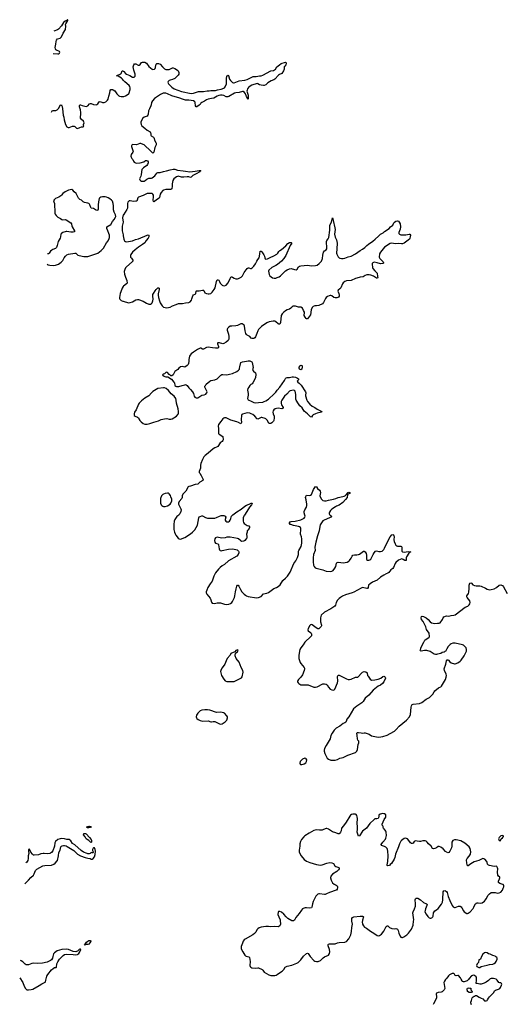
# Model space of a CAD drawing. Header units: inches. Extents: x 1835039 to 2027607, y 642849 to 774141.
# Tile 25 of 113: x 1837450 to 1849376, y 707957 to 732191. Entities that reach past the tile are written whole.
import ezdxf

# ---------------------------------------------------------------- set-up
doc = ezdxf.new("R2010")
doc.units = ezdxf.units.IN
doc.header["$MEASUREMENT"] = 0
for name, color, linetype in [('B8730', 7, 'Continuous'), ('B8731', 7, 'Continuous'), ('B8732', 7, 'Continuous'), ('B8733', 7, 'Continuous'), ('B8740', 7, 'Continuous'), ('B8741', 7, 'Continuous'), ('B8742', 7, 'Continuous'), ('B8743', 7, 'Continuous')]:
    doc.layers.add(name, color=color, linetype=linetype)

msp = doc.modelspace()

# ---------------------------------------------------------------- linework, layer by layer
at = {"layer": 'B8730', "color": 6, "elevation": 500}
msp.add_lwpolyline([(1837450, 708607), (1837530, 708490), (1837562, 708402), (1837590, 708350), (1837610, 708327), (1837630, 708317), (1837670, 708312), (1837730, 708322), (1837770, 708334), (1837930, 708421), (1837996, 708464), (1838080, 708500), (1838089, 708510), (1838091, 708550), (1838119, 708650), (1838139, 708690), (1838230, 708804), (1838270, 708842), (1838310, 708863), (1838350, 708865), (1838357, 708870), (1838366, 708950), (1838390, 709004), (1838433, 709070), (1838521, 709159), (1838550, 709180), (1838590, 709189), (1838770, 709185), (1838830, 709177), (1838870, 709185), (1838882, 709190), (1838902, 709210), (1838930, 709247), (1838952, 709310), (1838950, 709316), (1838930, 709316), (1838910, 709306), (1838873, 709267), (1838850, 709256), (1838830, 709252), (1838770, 709255), (1838650, 709306), (1838610, 709314), (1838488, 709308), (1838370, 709273), (1838310, 709228), (1838283, 709197), (1838272, 709170), (1838268, 709130), (1838254, 709090), (1838230, 709054), (1838210, 709035), (1838130, 708996), (1838011, 708969), (1837890, 708960), (1837790, 708972), (1837750, 708962), (1837670, 708930), (1837610, 708930), (1837584, 708944), (1837530, 709000), (1837486, 709026), (1837473, 709036)], dxfattribs=at)
msp.add_lwpolyline([(1839050, 709414), (1839044, 709424), (1839050, 709437), (1839059, 709441), (1839098, 709490), (1839130, 709515), (1839150, 709526), (1839168, 709528), (1839187, 709527), (1839197, 709517), (1839199, 709510), (1839178, 709470), (1839150, 709439), (1839130, 709432), (1839090, 709430), (1839059, 709421)], close=True, dxfattribs=at)
at = {"layer": 'B8731', "color": 6, "elevation": 500}
for points in [[(1839150, 712298), (1839121, 712301), (1839104, 712310), (1839115, 712330), (1839150, 712342), (1839170, 712342), (1839211, 712330), (1839190, 712309)], [(1839210, 711939), (1839190, 711949), (1839149, 711989), (1839110, 712012), (1839090, 712032), (1839062, 712082), (1839022, 712130), (1839030, 712159), (1839050, 712163), (1839070, 712160), (1839090, 712150), (1839170, 712064), (1839210, 712011), (1839217, 711990), (1839221, 711950)]]:
    msp.add_lwpolyline(points, close=True, dxfattribs=at)
msp.add_lwpolyline([(1837573, 710924), (1837625, 710975), (1837668, 711010), (1837721, 711079), (1837786, 711134), (1837810, 711171), (1837838, 711250), (1837873, 711287), (1838018, 711362), (1838070, 711373), (1838230, 711383), (1838290, 711406), (1838320, 711430), (1838374, 711486), (1838381, 711499), (1838406, 711614), (1838417, 711690), (1838448, 711750), (1838465, 711830), (1838481, 711850), (1838499, 711861), (1838530, 711869), (1838550, 711868), (1838595, 711855), (1838621, 711841), (1838780, 711740), (1838870, 711649), (1838944, 711610), (1839058, 711570), (1839130, 711551), (1839183, 711543), (1839210, 711528), (1839230, 711527), (1839262, 711550), (1839294, 711590), (1839310, 711645), (1839319, 711730), (1839310, 711766), (1839290, 711808), (1839270, 711811), (1839257, 711803), (1839243, 711770), (1839243, 711743), (1839262, 711710), (1839258, 711690), (1839250, 711685), (1839230, 711685), (1839210, 711692), (1839187, 711673), (1839158, 711662), (1839130, 711662), (1839110, 711667), (1839023, 711703), (1838960, 711740), (1838810, 711881), (1838753, 711913), (1838710, 711978), (1838670, 712010), (1838610, 712016), (1838551, 712031), (1838490, 712035), (1838450, 712030), (1838390, 712011), (1838334, 711966), (1838319, 711930), (1838308, 711852), (1838262, 711738), (1838230, 711690), (1838210, 711674), (1838190, 711667), (1838130, 711659), (1838050, 711673), (1838030, 711672), (1837970, 711657), (1837910, 711633), (1837810, 711624), (1837790, 711630), (1837763, 711650), (1837723, 711703), (1837690, 711775), (1837670, 711771), (1837667, 711730), (1837675, 711670), (1837661, 711610), (1837658, 711542), (1837647, 711493), (1837626, 711454), (1837600, 711437)], dxfattribs=at)
at = {"layer": 'B8732', "color": 6, "elevation": 600}
for points in [[(1838235, 729916), (1838250, 729949), (1838270, 729958), (1838341, 729959), (1838370, 729970), (1838390, 729986), (1838401, 730000)], [(1838501, 730000), (1838518, 729838), (1838538, 729790), (1838544, 729730), (1838565, 729670), (1838575, 729615), (1838610, 729551), (1838641, 729540), (1838670, 729540), (1838710, 729551), (1838750, 729568), (1838790, 729574), (1838810, 729565), (1838830, 729538), (1838850, 729521), (1838870, 729516), (1838930, 729541), (1838972, 729552), (1839010, 729554), (1839026, 729570), (1839018, 729590), (1839018, 729610), (1839035, 729650), (1839019, 729690), (1838974, 729734), (1838950, 729770), (1838944, 729790), (1838944, 729810), (1838955, 729850), (1838955, 729910), (1838950, 729970), (1838940, 730000)], [(1838127, 726172), (1838150, 726158), (1838190, 726147), (1838270, 726137), (1838330, 726146), (1838405, 726175), (1838470, 726222), (1838510, 726267), (1838548, 726332), (1838577, 726370), (1838610, 726400), (1838650, 726420), (1838810, 726444), (1838830, 726442), (1838879, 726399), (1838910, 726384), (1839030, 726360), (1839130, 726360), (1839372, 726448), (1839453, 726507), (1839510, 726567), (1839590, 726695), (1839630, 726750), (1839656, 726804), (1839663, 726830), (1839660, 726890), (1839646, 726930), (1839616, 726990), (1839597, 727050), (1839593, 727070), (1839598, 727090), (1839690, 727153), (1839737, 727223), (1839775, 727270), (1839810, 727330), (1839816, 727350), (1839810, 727390), (1839776, 727450), (1839758, 727510), (1839760, 727610), (1839753, 727670), (1839730, 727724), (1839710, 727750), (1839670, 727780), (1839625, 727805), (1839590, 727819), (1839552, 727828), (1839488, 727832), (1839450, 727824), (1839422, 727810), (1839407, 727790), (1839388, 727710), (1839380, 727630), (1839379, 727530), (1839370, 727502), (1839350, 727493), (1839312, 727510), (1839270, 727540), (1839210, 727553), (1839197, 727570), (1839180, 727630), (1839169, 727649), (1839150, 727666), (1839130, 727674), (1839049, 727690), (1839016, 727710), (1838970, 727747), (1838927, 727767), (1838900, 727800), (1838839, 727910), (1838792, 727950), (1838755, 727995), (1838730, 728009)], [(1838730, 728009), (1838690, 728007), (1838650, 727994), (1838568, 727950), (1838513, 727910), (1838482, 727870), (1838465, 727855), (1838410, 727824), (1838333, 727787), (1838300, 727760), (1838285, 727730), (1838287, 727710), (1838306, 727665), (1838306, 727590), (1838319, 727510), (1838316, 727430), (1838324, 727404), (1838351, 727370), (1838390, 727333), (1838458, 727298), (1838490, 727271), (1838510, 727265), (1838570, 727271), (1838590, 727266), (1838711, 727190), (1838722, 727170), (1838730, 727111), (1838738, 727090), (1838798, 726990), (1838796, 726970), (1838762, 726958), (1838710, 726960), (1838610, 726980), (1838590, 726979), (1838508, 726950), (1838479, 726930), (1838465, 726910), (1838455, 726850), (1838443, 726810), (1838399, 726730), (1838376, 726630), (1838356, 726584), (1838330, 726563), (1838263, 726537), (1838238, 726522), (1838210, 726494), (1838176, 726444), (1838158, 726430), (1838134, 726424)], [(1840000, 727384), (1839982, 727310), (1839995, 727210), (1839973, 727110), (1839973, 726990), (1839997, 726897), (1840000, 726871)], [(1840000, 725624), (1839974, 725586), (1839935, 725490), (1839923, 725450), (1839909, 725350), (1839909, 725330), (1839918, 725310), (1839950, 725282), (1839990, 725262), (1840000, 725260)]]:
    msp.add_lwpolyline(points, dxfattribs=at)
at = {"layer": 'B8733', "color": 6, "elevation": 600}
for points in [[(1838277, 731357), (1838390, 731347), (1838410, 731354), (1838430, 731370), (1838442, 731390), (1838433, 731410), (1838357, 731437), (1838342, 731450), (1838332, 731470), (1838327, 731510), (1838343, 731590), (1838344, 731656), (1838356, 731684), (1838384, 731716), (1838450, 731740), (1838477, 731770), (1838518, 731862), (1838574, 731950), (1838585, 732030), (1838581, 732070), (1838584, 732090), (1838638, 732170), (1838634, 732190), (1838630, 732191), (1838622, 732178), (1838598, 732170), (1838570, 732153), (1838530, 732119), (1838480, 732040), (1838405, 731955), (1838381, 731939), (1838293, 731906)], [(1840000, 730706), (1839980, 730730), (1839953, 730753), (1839870, 730800), (1839835, 730810), (1839854, 730826), (1839910, 730841), (1839940, 730860), (1839947, 730870), (1839970, 730936), (1839990, 730933), (1840000, 730926)], [(1838940, 730000), (1838923, 730050), (1838923, 730077), (1838930, 730094), (1838950, 730096), (1838990, 730078), (1839050, 730059), (1839090, 730057), (1839130, 730074), (1839170, 730117), (1839190, 730125), (1839210, 730124), (1839270, 730104), (1839330, 730099), (1839350, 730105), (1839370, 730119), (1839410, 730167), (1839430, 730177), (1839490, 730155), (1839530, 730156), (1839569, 730171), (1839610, 730206), (1839624, 730236), (1839640, 730310), (1839670, 730390), (1839675, 730450), (1839690, 730471), (1839710, 730474), (1839731, 730470), (1839750, 730464), (1839790, 730439), (1839810, 730419), (1839843, 730363), (1839870, 730331), (1839890, 730315), (1839910, 730307), (1839950, 730299), (1840000, 730302)], [(1838401, 730000), (1838410, 730011), (1838450, 730087), (1838470, 730096), (1838490, 730071), (1838495, 730055), (1838501, 730000)]]:
    msp.add_lwpolyline(points, dxfattribs=at)
at = {"layer": 'B8740', "color": 6, "elevation": 600}
for points in [[(1843862, 710000), (1843870, 709950), (1843869, 709930), (1843850, 709887), (1843830, 709873), (1843810, 709868), (1843710, 709875), (1843630, 709866), (1843570, 709875), (1843510, 709875), (1843390, 709856), (1843341, 709839), (1843310, 709817), (1843287, 709793), (1843261, 709730), (1843230, 709697), (1843190, 709669), (1842997, 709563), (1842974, 709546), (1842952, 709508), (1842937, 709463), (1842901, 709379), (1842898, 709350), (1842903, 709323), (1842939, 709250), (1842989, 709170), (1843008, 709150), (1843022, 709142), (1843087, 709127), (1843102, 709110), (1843121, 709010), (1843115, 708915), (1843122, 708890), (1843136, 708870), (1843159, 708859), (1843250, 708847), (1843310, 708858), (1843330, 708856), (1843414, 708810), (1843434, 708794), (1843470, 708750), (1843580, 708680), (1843630, 708664), (1843670, 708663), (1843730, 708669), (1843764, 708676), (1843790, 708688), (1843843, 708730), (1843910, 708774), (1843947, 708813), (1843979, 708870), (1843997, 708883), (1844030, 708896), (1844150, 708923), (1844268, 708972), (1844302, 708990), (1844367, 709053), (1844434, 709146), (1844510, 709206), (1844530, 709213), (1844550, 709207), (1844598, 709130), (1844690, 709036), (1844710, 709022), (1844750, 709009), (1844792, 709012), (1844850, 709032), (1844872, 709048), (1844918, 709102), (1844950, 709129), (1845049, 709170), (1845073, 709207), (1845081, 709250), (1845074, 709310), (1845044, 709396), (1845044, 709430), (1845050, 709439), (1845071, 709449), (1845150, 709443), (1845210, 709448), (1845272, 709472), (1845310, 709480), (1845450, 709483), (1845496, 709504), (1845551, 709569), (1845597, 709670), (1845614, 709750), (1845621, 709850), (1845637, 709930), (1845627, 710000)], [(1845882, 710000), (1845880, 709990), (1845888, 709930), (1845908, 709888), (1845939, 709859), (1845988, 709830), (1846081, 709761), (1846166, 709710), (1846250, 709651), (1846270, 709645), (1846307, 709653), (1846355, 709685), (1846410, 709756), (1846466, 709874), (1846490, 709892), (1846510, 709885), (1846550, 709850), (1846610, 709823), (1846670, 709813), (1846710, 709820), (1846730, 709815), (1846745, 709805), (1846765, 709770), (1846778, 709710), (1846810, 709634), (1846830, 709609), (1846850, 709599), (1846870, 709602), (1846902, 709618), (1846974, 709670), (1847019, 709710), (1847092, 709808), (1847132, 709908), (1847143, 710000)], [(1848566, 707946), (1848553, 707990), (1848554, 708010), (1848569, 708050), (1848573, 708087), (1848583, 708117), (1848610, 708142), (1848630, 708154), (1848650, 708154), (1848668, 708172), (1848690, 708172), (1848754, 708134), (1848810, 708111), (1848846, 708090), (1848890, 708043), (1848910, 708039), (1848930, 708043), (1848950, 708055), (1848965, 708070), (1848986, 708110), (1849010, 708143), (1849105, 708230), (1849119, 708250), (1849135, 708290), (1849156, 708304), (1849230, 708331), (1849264, 708350), (1849286, 708374), (1849310, 708425), (1849317, 708450), (1849309, 708470), (1849290, 708482), (1849265, 708485), (1849237, 708497), (1849197, 708550), (1849172, 708572), (1849112, 708592), (1849049, 708591), (1849030, 708581), (1848990, 708544), (1848930, 708499), (1848879, 708481), (1848810, 708449), (1848770, 708449), (1848710, 708468), (1848687, 708467), (1848689, 708550), (1848693, 708567), (1848690, 708606), (1848684, 708630), (1848646, 708670), (1848610, 708675), (1848590, 708669), (1848570, 708655), (1848510, 708594), (1848495, 708565), (1848465, 708535), (1848390, 708508), (1848370, 708508), (1848350, 708518), (1848335, 708535), (1848314, 708574), (1848301, 708610), (1848250, 708669), (1848230, 708669), (1848190, 708655), (1848170, 708663), (1848150, 708696), (1848134, 708714), (1848110, 708718), (1848090, 708712), (1848030, 708679), (1848003, 708657), (1847959, 708601), (1847927, 708570), (1847900, 708530), (1847890, 708490), (1847910, 708350), (1847893, 708310), (1847850, 708267), (1847823, 708257), (1847751, 708249), (1847707, 708230), (1847699, 708210), (1847708, 708148), (1847706, 708110), (1847632, 707970), (1847628, 707950)]]:
    msp.add_lwpolyline(points, dxfattribs=at)
for points in [[(1848910, 709232), (1848890, 709224), (1848851, 709189), (1848816, 709130), (1848790, 709068), (1848752, 709048), (1848738, 708990), (1848705, 708950), (1848692, 708910), (1848702, 708890), (1848730, 708871), (1848750, 708866), (1848770, 708867), (1848810, 708886), (1848950, 708918), (1849010, 708941), (1849094, 708945), (1849130, 708961), (1849157, 708983), (1849179, 709010), (1849199, 709070), (1849199, 709090), (1849189, 709110), (1849170, 709129), (1849150, 709139), (1849097, 709157), (1849030, 709193), (1848990, 709199), (1848950, 709224)], [(1848510, 708249), (1848468, 708270), (1848467, 708287), (1848458, 708310), (1848458, 708330), (1848470, 708354), (1848490, 708354), (1848510, 708362), (1848530, 708354), (1848553, 708353), (1848554, 708310), (1848573, 708293), (1848582, 708270), (1848570, 708249)]]:
    msp.add_lwpolyline(points, close=True, dxfattribs=at)
at = {"layer": 'B8741', "color": 6, "elevation": 600}
for points in [[(1841363, 720000), (1841320, 719960), (1841270, 719890), (1841254, 719850), (1841247, 719770), (1841244, 719644), (1841256, 719576), (1841273, 719533), (1841290, 719502), (1841350, 719429), (1841371, 719411), (1841410, 719408), (1841510, 719449), (1841650, 719535), (1841704, 719576), (1841763, 719637), (1841797, 719690), (1841824, 719750), (1841855, 719930), (1841868, 719952), (1841890, 719967), (1841930, 719980), (1841950, 719978), (1842021, 719941), (1842070, 719922), (1842190, 719919), (1842250, 719925), (1842290, 719935), (1842370, 719972), (1842410, 719985), (1842470, 719984), (1842510, 719970), (1842519, 719950), (1842503, 719890), (1842508, 719870), (1842522, 719850), (1842550, 719835), (1842570, 719832), (1842590, 719836), (1842615, 719850), (1842632, 719870), (1842650, 719910), (1842654, 719946), (1842663, 719970), (1842688, 720000)], [(1842981, 720000), (1842975, 719990), (1842963, 719970), (1842950, 719930), (1842947, 719847), (1842956, 719816), (1842970, 719791), (1843050, 719740), (1843091, 719730), (1843108, 719710), (1843106, 719690), (1843096, 719670), (1843061, 719630), (1843052, 719610), (1843046, 719574), (1843030, 719530), (1843039, 719470), (1843037, 719430), (1843025, 719410), (1842990, 719372), (1842963, 719357), (1842910, 719352), (1842890, 719361), (1842836, 719410), (1842810, 719425), (1842630, 719451), (1842550, 719451), (1842504, 719436), (1842413, 719433), (1842310, 719452), (1842270, 719435), (1842253, 719410), (1842245, 719370), (1842251, 719330), (1842270, 719311), (1842335, 719290), (1842346, 719266), (1842358, 719170), (1842370, 719143), (1842387, 719127), (1842410, 719121), (1842430, 719124), (1842590, 719163), (1842690, 719166), (1842770, 719152), (1842799, 719139), (1842835, 719110), (1842844, 719090), (1842846, 719070), (1842827, 719030), (1842791, 718990), (1842590, 718870), (1842490, 718785), (1842430, 718747), (1842383, 718710), (1842343, 718670), (1842270, 718575), (1842229, 718491), (1842188, 718372), (1842137, 718303), (1842083, 718217), (1842053, 718150), (1842041, 718110), (1842041, 718081), (1842052, 718052), (1842137, 717950), (1842157, 717910), (1842172, 717852), (1842190, 717831), (1842244, 717824), (1842310, 717835), (1842390, 717835), (1842490, 717807), (1842530, 717800), (1842596, 717804), (1842637, 717823), (1842671, 717849), (1842687, 717870), (1842734, 717970), (1842746, 718010), (1842757, 718110), (1842779, 718181), (1842790, 718250), (1842810, 718276), (1842830, 718270), (1842844, 718250), (1842880, 718170), (1842918, 718110), (1842970, 718052), (1843004, 718024), (1843030, 718009), (1843070, 717997), (1843277, 717963), (1843330, 717972), (1843390, 717996), (1843450, 718058), (1843530, 718079), (1843570, 718096), (1843640, 718140), (1843708, 718190), (1843770, 718219), (1843810, 718244), (1843857, 718283), (1843923, 718390), (1843992, 718448), (1844042, 718498), (1844104, 718590), (1844199, 718810), (1844243, 718870), (1844290, 718952), (1844309, 719030), (1844313, 719110), (1844319, 719130), (1844373, 719227), (1844393, 719310), (1844396, 719370), (1844394, 719414), (1844383, 719463), (1844358, 719530), (1844367, 719647), (1844365, 719670), (1844357, 719690), (1844333, 719710), (1844310, 719720), (1844190, 719742), (1844124, 719764), (1844109, 719770), (1844089, 719790), (1844089, 719810), (1844107, 719833), (1844130, 719842), (1844230, 719850), (1844370, 719882), (1844450, 719925), (1844470, 719947), (1844474, 719970), (1844466, 720000)], [(1845087, 720000), (1845121, 719970), (1845114, 719950), (1845077, 719930), (1844943, 719877), (1844910, 719858), (1844890, 719836), (1844845, 719755), (1844827, 719670), (1844822, 719610), (1844782, 719490), (1844737, 719330), (1844715, 719210), (1844720, 719130), (1844684, 719030), (1844669, 718949), (1844668, 718850), (1844684, 718764), (1844694, 718730), (1844721, 718701), (1844749, 718689), (1844906, 718650), (1844990, 718618), (1845090, 718610), (1845130, 718617), (1845164, 718636), (1845206, 718694), (1845226, 718734), (1845246, 718814), (1845266, 718834), (1845290, 718839), (1845350, 718827), (1845410, 718824), (1845510, 718843), (1845550, 718863), (1845570, 718881), (1845606, 718934), (1845630, 718985), (1845650, 719010), (1845690, 719021), (1845750, 719018), (1845790, 719024), (1845810, 719034), (1845910, 719111), (1845930, 719111), (1845950, 719094), (1845973, 719050), (1845981, 719010), (1845981, 718910), (1845984, 718904), (1846010, 718887), (1846046, 718890), (1846070, 718897), (1846089, 718910), (1846103, 718930), (1846145, 719030), (1846170, 719070), (1846207, 719113), (1846230, 719119), (1846290, 719102), (1846330, 719098), (1846367, 719113), (1846409, 719151), (1846430, 719185), (1846510, 719353), (1846570, 719462), (1846610, 719508), (1846630, 719517), (1846650, 719511), (1846661, 719490), (1846664, 719470), (1846659, 719390), (1846668, 719348), (1846691, 719291), (1846710, 719259), (1846730, 719238), (1846750, 719230), (1846830, 719232), (1846844, 719224), (1846853, 719210), (1846856, 719110), (1846870, 719091), (1846910, 719082), (1847010, 719099), (1847070, 719095), (1847078, 719090), (1847050, 719083), (1847030, 719064), (1846968, 718972), (1846960, 718950), (1846957, 718883), (1846950, 718877), (1846930, 718883), (1846888, 718908), (1846850, 718918), (1846810, 718907), (1846770, 718886), (1846703, 718830), (1846688, 718810), (1846650, 718710), (1846635, 718685), (1846582, 718650), (1846562, 718618), (1846534, 718586), (1846510, 718570), (1846470, 718556), (1846410, 718517), (1846330, 718474), (1846246, 718394), (1846130, 718346), (1846076, 718310), (1846033, 718270), (1846024, 718216), (1846010, 718195), (1845990, 718194), (1845890, 718212), (1845850, 718203), (1845670, 718102), (1845630, 718085), (1845470, 718036), (1845396, 718004), (1845347, 717973), (1845310, 717944), (1845270, 717903), (1845234, 717850), (1845218, 717782), (1845204, 717756), (1845110, 717688), (1844952, 717608), (1844870, 717532), (1844853, 717467), (1844849, 717431), (1844853, 717370), (1844880, 717290), (1844880, 717270), (1844867, 717253), (1844810, 717202), (1844790, 717202), (1844746, 717226), (1844650, 717294), (1844630, 717302), (1844610, 717300), (1844590, 717283), (1844549, 717210), (1844542, 717170), (1844550, 717148), (1844606, 717106), (1844619, 717090), (1844628, 717068), (1844627, 717030), (1844613, 717007), (1844470, 716870), (1844430, 716807), (1844367, 716730), (1844346, 716690), (1844317, 716550), (1844317, 716510), (1844323, 716470), (1844353, 716370), (1844367, 716347), (1844450, 716244), (1844459, 716230), (1844462, 716210), (1844454, 716170), (1844411, 716069), (1844372, 716008), (1844310, 715950), (1844293, 715930), (1844284, 715910), (1844287, 715890), (1844299, 715870), (1844321, 715850), (1844370, 715823), (1844410, 715820), (1844510, 715824), (1844550, 715820), (1844690, 715766), (1844730, 715764), (1844770, 715769), (1844790, 715776), (1844890, 715838), (1844910, 715844), (1844950, 715847), (1844990, 715836), (1845018, 715818), (1845050, 715761), (1845090, 715717), (1845130, 715698), (1845170, 715693), (1845190, 715697), (1845209, 715710), (1845274, 715866), (1845282, 715910), (1845274, 716026), (1845290, 716055), (1845310, 716058), (1845330, 716053), (1845390, 716016), (1845490, 715966), (1845530, 715953), (1845570, 715951), (1845610, 715962), (1845710, 716006), (1845770, 716009), (1845790, 716023), (1845850, 716101), (1845890, 716132), (1845930, 716150), (1845970, 716140), (1845998, 716118), (1846004, 716104), (1846013, 716053), (1846024, 716030), (1846077, 715957), (1846110, 715939), (1846190, 715944), (1846270, 715962), (1846335, 715985), (1846390, 716025), (1846410, 716031), (1846430, 716027), (1846446, 716006), (1846448, 715988), (1846410, 715894), (1846375, 715850), (1846330, 715814), (1846272, 715788), (1846148, 715692), (1846043, 715570), (1845951, 715489), (1845900, 715410), (1845870, 715375), (1845744, 715296), (1845662, 715230), (1845546, 715034), (1845502, 714978), (1845484, 714916), (1845476, 714904), (1845453, 714887), (1845411, 714869), (1845330, 714801), (1845235, 714750), (1845192, 714708), (1845137, 714630), (1845107, 714570), (1845092, 714490), (1844993, 714330), (1844953, 714250), (1844944, 714210), (1844945, 714185), (1844958, 714130), (1845018, 714018), (1845050, 713988), (1845106, 713966), (1845210, 713969), (1845270, 713985), (1845330, 714012), (1845410, 714033), (1845529, 714091), (1845710, 714158), (1845732, 714168), (1845750, 714185), (1845765, 714230), (1845779, 714350), (1845795, 714390), (1845798, 714410), (1845793, 714430), (1845775, 714455), (1845762, 714490), (1845755, 714570), (1845745, 714630), (1845754, 714646), (1845769, 714651), (1845790, 714650), (1845850, 714635), (1845890, 714630), (1845930, 714641), (1845950, 714642), (1846050, 714604), (1846110, 714569), (1846150, 714554), (1846230, 714539), (1846290, 714535), (1846390, 714546), (1846490, 714580), (1846570, 714619), (1846670, 714683), (1846717, 714723), (1846790, 714806), (1846970, 714950), (1847040, 715030), (1847066, 715090), (1847085, 715270), (1847095, 715305), (1847110, 715335), (1847134, 715346), (1847290, 715362), (1847350, 715383), (1847450, 715470), (1847532, 715508), (1847562, 715530), (1847613, 715587), (1847649, 715650), (1847670, 715672), (1847753, 715747), (1847770, 715758), (1847810, 715770), (1847834, 715790), (1847929, 715951), (1847948, 716010), (1847952, 716050), (1847946, 716086), (1847903, 716170), (1847897, 716210), (1847938, 716330), (1847952, 716408), (1847967, 716433), (1847990, 716435), (1848006, 716426), (1848036, 716390), (1848070, 716365), (1848150, 716334), (1848170, 716334), (1848230, 716358), (1848290, 716404), (1848314, 716430), (1848384, 716530), (1848444, 716650), (1848449, 716690), (1848437, 716730), (1848370, 716795), (1848350, 716805), (1848170, 716842), (1848110, 716845), (1848068, 716832), (1848043, 716817), (1847994, 716766), (1847961, 716710), (1847930, 716642), (1847923, 716637), (1847897, 716623), (1847850, 716613), (1847810, 716592), (1847730, 716578), (1847710, 716570), (1847686, 716566), (1847652, 716572), (1847550, 716637), (1847466, 716666), (1847410, 716666), (1847330, 716649), (1847315, 716655), (1847309, 716670), (1847319, 716710), (1847319, 716730), (1847398, 716870), (1847421, 716919), (1847430, 716930), (1847470, 716950), (1847529, 716990), (1847531, 717010), (1847524, 717090), (1847465, 717185), (1847443, 717250), (1847379, 717379), (1847340, 717430), (1847332, 717470), (1847341, 717499), (1847353, 717507), (1847390, 717503), (1847450, 717470), (1847501, 717430), (1847550, 717369), (1847587, 717347), (1847670, 717332), (1847730, 717341), (1847770, 717337), (1847794, 717350), (1847852, 717428), (1847871, 717469), (1847890, 717491), (1847950, 717516), (1848010, 717514), (1848070, 717530), (1848130, 717533), (1848170, 717546), (1848410, 717730), (1848482, 717758), (1848513, 717790), (1848525, 717810), (1848539, 717850), (1848525, 717890), (1848498, 717930), (1848461, 717970), (1848452, 717990), (1848457, 718010), (1848492, 718068), (1848502, 718098), (1848510, 718190), (1848508, 718250), (1848512, 718270), (1848530, 718319), (1848550, 718328), (1848570, 718319), (1848605, 718285), (1848644, 718264), (1848684, 718256), (1848770, 718255), (1848810, 718245), (1848910, 718203), (1848957, 718177), (1849010, 718161), (1849055, 718165), (1849130, 718183), (1849184, 718216), (1849250, 718273), (1849290, 718280), (1849310, 718276), (1849330, 718261), (1849353, 718233), (1849449, 718069)], [(1847143, 710000), (1847147, 710033), (1847143, 710090), (1847125, 710210), (1847129, 710230), (1847169, 710310), (1847190, 710370), (1847193, 710433), (1847184, 710530), (1847190, 710555), (1847210, 710571), (1847230, 710572), (1847250, 710567), (1847316, 710530), (1847390, 710465), (1847464, 710430), (1847476, 710410), (1847473, 710390), (1847438, 710310), (1847427, 710270), (1847423, 710230), (1847450, 710177), (1847490, 710119), (1847510, 710099), (1847530, 710087), (1847550, 710079), (1847570, 710079), (1847590, 710086), (1847613, 710110), (1847621, 710130), (1847631, 710209), (1847647, 710233), (1847665, 710255), (1847710, 710279), (1847750, 710313), (1847830, 710419), (1847853, 710470), (1847864, 710530), (1847866, 710570), (1847861, 710610), (1847868, 710651), (1847874, 710726), (1847890, 710750), (1847910, 710755), (1847930, 710750), (1847950, 710736), (1847970, 710711), (1847996, 710610), (1848032, 710512), (1848096, 710390), (1848118, 710358), (1848150, 710339), (1848170, 710338), (1848248, 710372), (1848291, 710370), (1848315, 710355), (1848334, 710330), (1848370, 710258), (1848390, 710231), (1848450, 710192), (1848470, 710191), (1848490, 710198), (1848535, 710230), (1848606, 710314), (1848624, 710350), (1848630, 710372), (1848669, 710431), (1848682, 710438), (1848690, 710451), (1848710, 710458), (1848730, 710458), (1848790, 710447), (1848830, 710455), (1848890, 710493), (1848915, 710525), (1848926, 710554), (1848977, 710643), (1849010, 710679), (1849050, 710706), (1849070, 710711), (1849149, 710711), (1849210, 710696), (1849250, 710697), (1849290, 710720), (1849330, 710770), (1849350, 710815), (1849360, 710850), (1849361, 710870), (1849355, 710895), (1849350, 710904), (1849338, 710910), (1849267, 710927), (1849234, 710954), (1849236, 710990), (1849254, 711045), (1849269, 711070), (1849269, 711090), (1849234, 711114), (1849219, 711139), (1849209, 711210), (1849216, 711290), (1849210, 711318), (1849190, 711349), (1849175, 711355), (1849126, 711346), (1849010, 711373), (1848984, 711384), (1848963, 711403), (1848955, 711450), (1848946, 711470), (1848893, 711530), (1848870, 711541), (1848850, 711542), (1848811, 711530), (1848750, 711498), (1848637, 711463), (1848550, 711415), (1848490, 711365), (1848470, 711369), (1848452, 711430), (1848442, 711510), (1848458, 711550), (1848514, 711606), (1848540, 711650), (1848548, 711710), (1848533, 711790), (1848509, 711830), (1848403, 711923), (1848302, 711982), (1848190, 712007), (1848150, 712005), (1848110, 711989), (1848087, 711950), (1848087, 711850), (1848078, 711810), (1848033, 711727), (1848010, 711693), (1847990, 711689), (1847930, 711717), (1847870, 711780), (1847810, 711824), (1847770, 711842), (1847750, 711840), (1847710, 711810), (1847670, 711790), (1847630, 711782), (1847610, 711790), (1847573, 711850), (1847512, 711910), (1847481, 711950), (1847450, 711972), (1847430, 711980), (1847370, 711982), (1847310, 711964), (1847290, 711962), (1847230, 711975), (1847190, 711978), (1847159, 711961), (1847130, 711926), (1847110, 711913), (1847090, 711918), (1847070, 711932), (1847029, 711990), (1846990, 712026), (1846970, 712039), (1846950, 712045), (1846910, 712035), (1846847, 711990), (1846828, 711970), (1846796, 711910), (1846776, 711830), (1846702, 711650), (1846684, 711570), (1846668, 711532), (1846596, 711424), (1846570, 711395), (1846550, 711377), (1846505, 711365), (1846494, 711374), (1846493, 711390), (1846508, 711470), (1846516, 711610), (1846508, 711730), (1846500, 711770), (1846492, 711792), (1846462, 711822), (1846430, 711841), (1846354, 711870), (1846345, 711890), (1846387, 711950), (1846450, 712019), (1846463, 712050), (1846474, 712110), (1846469, 712190), (1846461, 712221), (1846447, 712247), (1846406, 712290), (1846398, 712310), (1846398, 712330), (1846388, 712350), (1846369, 712370), (1846369, 712390), (1846416, 712504), (1846458, 712562), (1846464, 712576), (1846464, 712604), (1846458, 712618), (1846430, 712643), (1846410, 712649), (1846370, 712653), (1846350, 712649), (1846324, 712636), (1846291, 712610), (1846284, 712584), (1846282, 712550), (1846274, 712530), (1846240, 712520), (1846190, 712519), (1846170, 712509), (1846070, 712409), (1845985, 712295), (1845890, 712215), (1845810, 712101), (1845790, 712099), (1845751, 712190), (1845762, 712270), (1845763, 712330), (1845757, 712410), (1845762, 712530), (1845756, 712570), (1845744, 712604), (1845730, 712625), (1845710, 712635), (1845690, 712637), (1845650, 712637), (1845618, 712630), (1845590, 712609), (1845573, 712590), (1845483, 712437), (1845420, 712350), (1845370, 712290), (1845357, 712230), (1845342, 712190), (1845330, 712166), (1845310, 712150), (1845290, 712152), (1845230, 712177), (1845150, 712199), (1845050, 712265), (1845010, 712281), (1844990, 712283), (1844970, 712278), (1844914, 712250), (1844890, 712243), (1844830, 712241), (1844750, 712251), (1844690, 712233), (1844570, 712170), (1844470, 712106), (1844440, 712080), (1844382, 712010), (1844358, 711962), (1844346, 711910), (1844344, 711850), (1844328, 711748), (1844329, 711710), (1844341, 711670), (1844376, 711610), (1844450, 711525), (1844510, 711481), (1844587, 711447), (1844750, 711400), (1844850, 711382), (1844890, 711390), (1845010, 711434), (1845085, 711445), (1845130, 711440), (1845170, 711423), (1845206, 711366), (1845227, 711347), (1845305, 711325), (1845312, 711310), (1845310, 711290), (1845298, 711270), (1845254, 711230), (1845150, 711162), (1845108, 711110), (1845096, 711070), (1845113, 711010), (1845149, 710950), (1845190, 710913), (1845236, 710890), (1845260, 710870), (1845269, 710850), (1845270, 710830), (1845266, 710790), (1845250, 710770), (1845236, 710764), (1845070, 710713), (1845003, 710677), (1844970, 710664), (1844950, 710661), (1844830, 710678), (1844810, 710676), (1844790, 710666), (1844741, 710619), (1844673, 710490), (1844652, 710430), (1844643, 710350), (1844630, 710330), (1844590, 710323), (1844510, 710330), (1844472, 710328), (1844430, 710317), (1844410, 710304), (1844383, 710277), (1844328, 710192), (1844248, 710092), (1844212, 710028), (1844190, 710012), (1844150, 710011), (1844050, 710070), (1844007, 710107), (1843950, 710178), (1843890, 710229), (1843850, 710245), (1843822, 710238), (1843810, 710226), (1843806, 710170), (1843825, 710110), (1843856, 710036), (1843862, 710000)], [(1845627, 710000), (1845623, 710030), (1845623, 710070), (1845644, 710096), (1845670, 710110), (1845830, 710127), (1845885, 710125), (1845900, 710120), (1845911, 710110), (1845886, 710030), (1845882, 710000)]]:
    msp.add_lwpolyline(points, dxfattribs=at)
for points in [[(1842810, 716679), (1842770, 716662), (1842746, 716634), (1842650, 716589), (1842627, 716550), (1842559, 716470), (1842528, 716412), (1842497, 716330), (1842459, 716270), (1842424, 716230), (1842396, 716170), (1842395, 716150), (1842420, 716050), (1842477, 715957), (1842510, 715916), (1842550, 715903), (1842710, 715900), (1842730, 715905), (1842763, 715917), (1842907, 715993), (1842922, 716018), (1842948, 716130), (1842943, 716170), (1842897, 716250), (1842855, 716375), (1842777, 716470), (1842754, 716530), (1842752, 716568), (1842757, 716583), (1842773, 716607), (1842808, 716630), (1842822, 716650), (1842828, 716670)], [(1842070, 715206), (1842010, 715205), (1841930, 715194), (1841890, 715179), (1841830, 715123), (1841800, 715070), (1841796, 715030), (1841798, 715010), (1841807, 714990), (1841843, 714963), (1841890, 714939), (1841950, 714928), (1842090, 714934), (1842150, 714910), (1842170, 714908), (1842210, 714920), (1842230, 714920), (1842254, 714914), (1842370, 714859), (1842390, 714856), (1842430, 714864), (1842507, 714913), (1842547, 714950), (1842567, 715010), (1842564, 715030), (1842550, 715061), (1842490, 715124), (1842470, 715134), (1842390, 715146), (1842290, 715139), (1842130, 715195)], [(1844470, 714014), (1844412, 713990), (1844390, 713974), (1844351, 713930), (1844345, 713890), (1844351, 713871), (1844362, 713862), (1844390, 713856), (1844430, 713867), (1844450, 713875), (1844490, 713901), (1844509, 713930), (1844513, 713973), (1844502, 714002), (1844490, 714009)], [(1849328, 712108), (1849290, 712101), (1849271, 712090), (1849250, 712062), (1849236, 712030), (1849238, 712010), (1849250, 711992), (1849270, 711982), (1849286, 711990), (1849288, 712010), (1849298, 712030), (1849330, 712052), (1849358, 712090), (1849358, 712098), (1849350, 712106)]]:
    msp.add_lwpolyline(points, close=True, dxfattribs=at)
at = {"layer": 'B8742', "color": 6, "elevation": 600}
for points in [[(1840643, 730000), (1840618, 729950), (1840613, 729867), (1840603, 729837), (1840583, 729817), (1840510, 729790), (1840481, 729770), (1840445, 729710), (1840430, 729670), (1840429, 729650), (1840437, 729610), (1840455, 729575), (1840530, 729520), (1840588, 729470), (1840659, 729430), (1840673, 729410), (1840678, 729390), (1840676, 729350), (1840684, 729330), (1840739, 729299), (1840751, 729290), (1840763, 729270), (1840767, 729227), (1840804, 729170), (1840810, 729150), (1840810, 729130), (1840805, 729110), (1840774, 729046), (1840750, 728928), (1840730, 728906), (1840710, 728918), (1840665, 728970), (1840532, 729092), (1840510, 729109), (1840450, 729139), (1840430, 729144), (1840410, 729141), (1840327, 729113), (1840230, 729115), (1840210, 729105), (1840202, 729090), (1840201, 729070), (1840239, 728950), (1840234, 728930), (1840197, 728870), (1840188, 728830), (1840190, 728810), (1840210, 728775), (1840232, 728752), (1840249, 728709), (1840266, 728686), (1840298, 728670), (1840330, 728660), (1840413, 728667), (1840509, 728690), (1840550, 728724), (1840570, 728727), (1840598, 728718), (1840614, 728694), (1840614, 728670), (1840597, 728630), (1840575, 728605), (1840495, 728545), (1840458, 728502), (1840445, 728450), (1840439, 728370), (1840430, 728342), (1840403, 728290), (1840399, 728270), (1840403, 728250), (1840419, 728230), (1840450, 728215), (1840473, 728213), (1840510, 728218), (1840536, 728230), (1840576, 728264), (1840610, 728282), (1840630, 728288), (1840690, 728290), (1840710, 728298), (1840776, 728350), (1840821, 728410), (1840837, 728423), (1840851, 728429), (1840910, 728433), (1840990, 728458), (1841064, 728470), (1841150, 728495), (1841231, 728511), (1841250, 728513), (1841270, 728509), (1841330, 728488), (1841470, 728469), (1841534, 728466), (1841635, 728445), (1841770, 728459), (1841870, 728482), (1841900, 728480), (1841911, 728470), (1841890, 728461), (1841881, 728450), (1841790, 728394), (1841710, 728352), (1841670, 728315), (1841652, 728308), (1841610, 728321), (1841570, 728326), (1841490, 728313), (1841434, 728314), (1841350, 728339), (1841330, 728335), (1841310, 728324), (1841244, 728270), (1841220, 728230), (1841202, 728150), (1841200, 728090), (1841190, 728030), (1841166, 728014), (1841050, 728010), (1840990, 727997), (1840973, 727987), (1840930, 727935), (1840906, 727894), (1840887, 727813), (1840879, 727801), (1840819, 727761), (1840770, 727714), (1840750, 727704), (1840740, 727720), (1840732, 727750), (1840745, 727830), (1840743, 727870), (1840730, 727895), (1840710, 727910), (1840650, 727917), (1840590, 727909), (1840490, 727865), (1840374, 727826), (1840354, 727806), (1840345, 727750), (1840330, 727727), (1840310, 727722), (1840250, 727720), (1840170, 727735), (1840147, 727730), (1840117, 727710), (1840110, 727699), (1840101, 727670), (1840104, 727550), (1840090, 727519), (1840002, 727390), (1840000, 727384)], [(1840000, 725260), (1840130, 725226), (1840172, 725228), (1840230, 725250), (1840310, 725293), (1840350, 725304), (1840370, 725302), (1840490, 725261), (1840570, 725216), (1840625, 725190), (1840650, 725186), (1840670, 725189), (1840690, 725202), (1840710, 725225), (1840730, 725271), (1840735, 725310), (1840724, 725390), (1840730, 725430), (1840739, 725450), (1840781, 725519), (1840806, 725550), (1840850, 725591), (1840870, 725595), (1840882, 725582), (1840886, 725550), (1840859, 725441), (1840857, 725410), (1840864, 725350), (1840890, 725269), (1840910, 725223), (1840953, 725150), (1840990, 725118), (1841030, 725104), (1841070, 725101), (1841110, 725105), (1841150, 725119), (1841210, 725149), (1841302, 725178), (1841356, 725204), (1841456, 725204), (1841530, 725220), (1841610, 725229), (1841644, 725250), (1841674, 725286), (1841690, 725317), (1841710, 725394), (1841730, 725417), (1841770, 725435), (1841781, 725450), (1841794, 725506), (1841805, 725515), (1841870, 725514), (1841950, 725535), (1841970, 725533), (1841983, 725523), (1842010, 725470), (1842050, 725448), (1842090, 725440), (1842110, 725442), (1842150, 725454), (1842170, 725465), (1842190, 725485), (1842237, 725550), (1842260, 725590), (1842290, 725750), (1842310, 725784), (1842330, 725787), (1842350, 725777), (1842369, 725750), (1842387, 725707), (1842430, 725658), (1842450, 725646), (1842490, 725639), (1842530, 725655), (1842584, 725716), (1842630, 725824), (1842650, 725853), (1842661, 725859), (1842670, 725864), (1842690, 725855), (1842730, 725826), (1842770, 725813), (1842810, 725815), (1842838, 725822), (1842870, 725835), (1842903, 725857), (1842933, 725890), (1842971, 725970), (1843050, 726070), (1843070, 726085), (1843090, 726087), (1843130, 726071), (1843150, 726071), (1843170, 726081), (1843210, 726123), (1843250, 726183), (1843283, 726250), (1843314, 726286), (1843340, 726330), (1843352, 726370), (1843358, 726430), (1843370, 726491), (1843390, 726495), (1843410, 726477), (1843462, 726402), (1843474, 726374), (1843480, 726330), (1843489, 726309), (1843510, 726299), (1843550, 726305), (1843610, 726337), (1843703, 726377), (1843779, 726421), (1843799, 726441), (1843830, 726486), (1843850, 726507), (1843890, 726532), (1843998, 726622), (1844050, 726682), (1844090, 726705), (1844130, 726706), (1844143, 726690), (1844103, 726637), (1844001, 726390), (1843949, 726310), (1843890, 726250), (1843791, 726169), (1843750, 726141), (1843656, 726090), (1843582, 726030), (1843577, 726003), (1843590, 725923), (1843609, 725889), (1843641, 725861), (1843670, 725841), (1843710, 725829), (1843750, 725832), (1843790, 725846), (1843834, 725866), (1843870, 725890), (1843988, 726012), (1844030, 726037), (1844090, 726062), (1844130, 726069), (1844210, 726040), (1844250, 726038), (1844275, 726050), (1844315, 726110), (1844337, 726123), (1844370, 726134), (1844530, 726147), (1844630, 726129), (1844730, 726143), (1844770, 726153), (1844821, 726190), (1844874, 726250), (1844900, 726310), (1844908, 726392), (1844929, 726470), (1844950, 726499), (1844993, 726527), (1845007, 726550), (1845010, 726610), (1844998, 726690), (1845001, 726730), (1845010, 726753), (1845041, 726799), (1845054, 726830), (1845079, 727010), (1845084, 727130), (1845120, 727210), (1845150, 727314), (1845158, 727298), (1845164, 727250), (1845209, 727069), (1845210, 727030), (1845197, 726910), (1845217, 726837), (1845248, 726770), (1845260, 726690), (1845258, 726550), (1845248, 726448), (1845257, 726417), (1845291, 726351), (1845309, 726329), (1845330, 726320), (1845370, 726314), (1845410, 726316), (1845450, 726325), (1845530, 726351), (1845610, 726369), (1845712, 726428), (1845831, 726510), (1845890, 726541), (1845940, 726580), (1845989, 726630), (1846037, 726670), (1846144, 726736), (1846197, 726790), (1846279, 726861), (1846330, 726916), (1846392, 726948), (1846430, 726976), (1846546, 727050), (1846579, 727090), (1846630, 727130), (1846658, 727190), (1846670, 727205), (1846710, 727235), (1846750, 727238), (1846770, 727230), (1846790, 727210), (1846815, 727170), (1846822, 727090), (1846810, 727034), (1846782, 726950), (1846784, 726930), (1846797, 726910), (1846830, 726897), (1846890, 726899), (1846950, 726894), (1846990, 726900), (1847034, 726914), (1847053, 726910), (1847064, 726890), (1847062, 726850), (1847052, 726810), (1847040, 726790), (1847010, 726761), (1846910, 726689), (1846870, 726674), (1846848, 726672), (1846770, 726680), (1846690, 726678), (1846610, 726687), (1846570, 726681), (1846427, 726593), (1846327, 726473), (1846308, 726430), (1846293, 726350), (1846310, 726310), (1846393, 726230), (1846403, 726210), (1846399, 726201), (1846390, 726190), (1846330, 726182), (1846250, 726209), (1846170, 726221), (1846141, 726210), (1846126, 726190), (1846122, 726170), (1846133, 726090), (1846143, 726070), (1846190, 726010), (1846234, 725970), (1846246, 725950), (1846252, 725872), (1846261, 725850), (1846258, 725830), (1846230, 725830), (1846156, 725876), (1846090, 725902), (1846050, 725909), (1845990, 725910), (1845950, 725894), (1845902, 725858), (1845828, 725852), (1845748, 725832), (1845710, 725822), (1845610, 725775), (1845490, 725761), (1845450, 725743), (1845410, 725712), (1845390, 725690), (1845351, 725589), (1845330, 725563), (1845290, 725530), (1845283, 725510), (1845305, 725450), (1845312, 725408), (1845310, 725390), (1845296, 725364), (1845276, 725350), (1845256, 725344), (1845210, 725345), (1845177, 725357), (1845130, 725392), (1845110, 725401), (1845090, 725403), (1845063, 725397), (1845023, 725377), (1844991, 725350), (1844976, 725330), (1844929, 725231), (1844899, 725201), (1844810, 725159), (1844750, 725147), (1844710, 725145), (1844670, 725134), (1844650, 725109), (1844621, 725050), (1844603, 724930), (1844530, 724829), (1844510, 724829), (1844499, 724839), (1844475, 724870), (1844454, 724910), (1844452, 724930), (1844459, 724970), (1844456, 724990), (1844433, 725030), (1844410, 725094), (1844372, 725112), (1844310, 725117), (1844239, 725139), (1844210, 725143), (1844183, 725137), (1844156, 725124), (1844121, 725090), (1844091, 725070), (1844030, 725046), (1843990, 725024), (1843950, 724991), (1843910, 724950), (1843886, 724910), (1843865, 724735), (1843850, 724698), (1843830, 724694), (1843810, 724706), (1843757, 724757), (1843730, 724771), (1843690, 724771), (1843590, 724754), (1843530, 724731), (1843402, 724638), (1843330, 724564), (1843310, 724532), (1843285, 724470), (1843257, 724383), (1843239, 724361), (1843210, 724348), (1843170, 724348), (1843150, 724356), (1843111, 724391), (1843050, 724426), (1843030, 724445), (1843014, 724470), (1842996, 724530), (1842982, 724650), (1842970, 724673), (1842951, 724691), (1842930, 724704), (1842910, 724709), (1842890, 724707), (1842812, 724668), (1842770, 724654), (1842669, 724651), (1842630, 724644), (1842586, 724614), (1842566, 724590), (1842559, 724570), (1842558, 724550), (1842585, 724450), (1842597, 724390), (1842599, 724350), (1842595, 724325), (1842582, 724298), (1842535, 724250), (1842470, 724218), (1842450, 724217), (1842366, 724234), (1842330, 724235), (1842321, 724230), (1842315, 724210), (1842346, 724150), (1842346, 724130), (1842338, 724110), (1842332, 724108), (1842270, 724105), (1842198, 724118), (1842090, 724129), (1842050, 724123), (1841970, 724079), (1841950, 724082), (1841910, 724103), (1841890, 724104), (1841825, 724075), (1841730, 724010), (1841670, 723964), (1841644, 723936), (1841632, 723908), (1841612, 723830), (1841613, 723790), (1841601, 723730), (1841592, 723708), (1841570, 723680), (1841510, 723641), (1841450, 723655), (1841410, 723644), (1841370, 723612), (1841341, 723579), (1841271, 723530), (1841230, 723454), (1841190, 723428), (1841170, 723428), (1841150, 723438), (1841130, 723455), (1841090, 723505), (1841070, 723512), (1841050, 723506), (1841010, 723477), (1840982, 723470), (1840962, 723450), (1840982, 723422), (1841050, 723403), (1841097, 723397), (1841187, 723347), (1841247, 723270), (1841256, 723250), (1841267, 723190), (1841290, 723167), (1841310, 723161), (1841370, 723165), (1841450, 723184), (1841510, 723207), (1841530, 723210), (1841550, 723206), (1841570, 723188), (1841610, 723127), (1841650, 723092), (1841704, 723030), (1841726, 722990), (1841744, 722924), (1841759, 722899), (1841790, 722883), (1841830, 722884), (1841906, 722934), (1841934, 722946), (1841990, 722956), (1842030, 722978), (1842050, 722997), (1842058, 723010), (1842061, 723030), (1842057, 723050), (1842012, 723130), (1842008, 723150), (1842010, 723170), (1842019, 723190), (1842042, 723218), (1842126, 723294), (1842150, 723308), (1842250, 723327), (1842310, 723350), (1842330, 723366), (1842396, 723444), (1842421, 723459), (1842450, 723462), (1842547, 723453), (1842610, 723463), (1842690, 723485), (1842790, 723529), (1842836, 723564), (1842856, 723590), (1842862, 723610), (1842865, 723650), (1842896, 723750), (1842930, 723768), (1843030, 723784), (1843070, 723796), (1843110, 723795), (1843160, 723770), (1843175, 723750), (1843176, 723710), (1843189, 723669), (1843195, 723630), (1843183, 723570), (1843201, 723541), (1843257, 723497), (1843263, 723470), (1843250, 723379), (1843190, 723256), (1843170, 723232), (1843137, 723210), (1843117, 723190), (1843086, 723150), (1843062, 723110), (1843056, 723070), (1843069, 722991), (1843069, 722951), (1843059, 722870), (1843062, 722850), (1843072, 722832), (1843150, 722805), (1843210, 722768), (1843250, 722763), (1843330, 722766), (1843430, 722780), (1843470, 722790), (1843510, 722807), (1843572, 722850), (1843710, 722980), (1843753, 723027), (1843786, 723074), (1843853, 723150), (1843913, 723230), (1843968, 723310), (1843990, 723356), (1844005, 723375), (1844030, 723382), (1844090, 723385), (1844157, 723403), (1844190, 723403), (1844239, 723390), (1844287, 723370), (1844313, 723350), (1844313, 723330), (1844279, 723290), (1844291, 723270), (1844330, 723242), (1844374, 723194), (1844483, 723030), (1844490, 723010), (1844482, 722950), (1844484, 722930), (1844514, 722830), (1844536, 722790), (1844590, 722728), (1844650, 722679), (1844710, 722647), (1844770, 722605), (1844882, 722550), (1844874, 722530), (1844770, 722510), (1844730, 722486), (1844670, 722462), (1844653, 722447), (1844630, 722409), (1844610, 722413), (1844534, 722494), (1844450, 722559), (1844399, 722639), (1844343, 722690), (1844310, 722733), (1844253, 722830), (1844247, 722850), (1844242, 722890), (1844247, 722970), (1844230, 723049), (1844210, 723067), (1844190, 723070), (1844110, 723059), (1844089, 723050), (1844027, 722973), (1843970, 722923), (1843904, 722830), (1843887, 722790), (1843885, 722745), (1843895, 722715), (1843930, 722650), (1843930, 722627), (1843903, 722617), (1843810, 722626), (1843770, 722622), (1843735, 722610), (1843708, 722590), (1843690, 722560), (1843682, 722530), (1843687, 722490), (1843709, 722430), (1843709, 722390), (1843701, 722330), (1843692, 722308), (1843654, 722266), (1843630, 722251), (1843594, 722254), (1843582, 722262), (1843538, 722338), (1843510, 722366), (1843490, 722378), (1843410, 722401), (1843390, 722402), (1843330, 722367), (1843310, 722360), (1843290, 722364), (1843237, 722430), (1843184, 722470), (1843150, 722490), (1843110, 722505), (1843050, 722511), (1842990, 722502), (1842937, 722483), (1842918, 722470), (1842910, 722448), (1842899, 722350), (1842906, 722274), (1842890, 722246), (1842836, 722276), (1842792, 722292), (1842650, 722336), (1842530, 722390), (1842494, 722394), (1842470, 722385), (1842450, 722365), (1842401, 722299), (1842341, 722230), (1842333, 722190), (1842344, 722130), (1842339, 722030), (1842344, 722010), (1842362, 721990), (1842448, 721930), (1842455, 721850), (1842449, 721830), (1842431, 721809), (1842383, 721777), (1842325, 721690), (1842295, 721670), (1842249, 721651), (1842212, 721628), (1842090, 721518), (1842013, 721467), (1841984, 721430), (1841952, 721370), (1841910, 721270), (1841901, 721230), (1841898, 721150), (1841869, 721070), (1841870, 721050), (1841880, 721030), (1841916, 720976), (1841963, 720870), (1841958, 720850), (1841884, 720810), (1841847, 720773), (1841830, 720762), (1841769, 720751), (1841650, 720711), (1841610, 720702), (1841592, 720690), (1841535, 720590), (1841461, 720510), (1841448, 720472), (1841447, 720430), (1841443, 720410), (1841376, 720330), (1841359, 720290), (1841361, 720270), (1841416, 720150), (1841421, 720130), (1841415, 720090), (1841388, 720032), (1841374, 720010), (1841363, 720000)], [(1840000, 726871), (1840010, 726790), (1840022, 726762), (1840030, 726749), (1840054, 726734), (1840090, 726727), (1840130, 726728), (1840230, 726750), (1840303, 726777), (1840370, 726796), (1840590, 726890), (1840614, 726894), (1840626, 726885), (1840628, 726850), (1840610, 726811), (1840566, 726754), (1840530, 726696), (1840470, 726661), (1840377, 726590), (1840288, 726530), (1840226, 726470), (1840184, 726410), (1840177, 726390), (1840181, 726350), (1840198, 726318), (1840237, 726270), (1840235, 726250), (1840221, 726230), (1840077, 726110), (1840055, 726085), (1840034, 726046), (1840022, 725990), (1840026, 725930), (1840053, 725850), (1840090, 725771), (1840094, 725710), (1840079, 725690), (1840004, 725630), (1840000, 725624)], [(1844466, 720000), (1844453, 720050), (1844451, 720090), (1844465, 720130), (1844504, 720190), (1844517, 720237), (1844516, 720270), (1844502, 720370), (1844487, 720430), (1844490, 720458), (1844510, 720491), (1844590, 720484), (1844610, 720491), (1844630, 720504), (1844679, 720630), (1844730, 720701), (1844750, 720695), (1844777, 720650), (1844824, 720610), (1844841, 720590), (1844850, 720550), (1844838, 720470), (1844846, 720446), (1844877, 720390), (1844890, 720373), (1844910, 720359), (1844949, 720349), (1844990, 720349), (1845050, 720366), (1845170, 720389), (1845230, 720407), (1845290, 720432), (1845330, 720435), (1845437, 720463), (1845464, 720476), (1845484, 720496), (1845530, 720552), (1845550, 720559), (1845578, 720550), (1845571, 720529), (1845532, 720510), (1845521, 720499), (1845505, 720430), (1845470, 720385), (1845399, 720310), (1845310, 720244), (1845250, 720221), (1845218, 720202), (1845130, 720140), (1845100, 720110), (1845076, 720070), (1845068, 720050), (1845068, 720030), (1845076, 720010), (1845087, 720000)], [(1842688, 720000), (1842694, 720006), (1842730, 720029), (1842790, 720076), (1842899, 720141), (1842990, 720220), (1843030, 720246), (1843094, 720266), (1843148, 720290), (1843171, 720290), (1843166, 720270), (1843153, 720250), (1843105, 720195), (1843043, 720090), (1842981, 720000)]]:
    msp.add_lwpolyline(points, dxfattribs=at)
for points in [[(1844370, 723577), (1844350, 723582), (1844338, 723590), (1844325, 723610), (1844330, 723636), (1844350, 723673), (1844370, 723687), (1844390, 723683), (1844401, 723670), (1844403, 723650), (1844390, 723589)], [(1840990, 723130), (1840851, 723110), (1840730, 723043), (1840690, 723004), (1840630, 722935), (1840530, 722877), (1840449, 722811), (1840390, 722750), (1840375, 722725), (1840314, 722586), (1840276, 722530), (1840264, 722490), (1840269, 722449), (1840289, 722429), (1840350, 722406), (1840370, 722390), (1840385, 722370), (1840404, 722330), (1840439, 722290), (1840490, 722256), (1840530, 722239), (1840590, 722238), (1840650, 722249), (1840750, 722287), (1840870, 722316), (1840930, 722349), (1841010, 722370), (1841070, 722372), (1841130, 722355), (1841170, 722356), (1841203, 722370), (1841309, 722430), (1841350, 722484), (1841359, 722510), (1841359, 722550), (1841348, 722612), (1841313, 722750), (1841302, 722830), (1841292, 722870), (1841250, 722924), (1841180, 722980), (1841110, 723066), (1841054, 723114), (1841010, 723129)], [(1841090, 720540), (1841030, 720532), (1840990, 720517), (1840970, 720504), (1840942, 720470), (1840919, 720410), (1840916, 720290), (1840930, 720254), (1840950, 720230), (1840974, 720214), (1840990, 720207), (1841030, 720206), (1841090, 720227), (1841151, 720269), (1841170, 720291), (1841192, 720350), (1841191, 720390), (1841173, 720450), (1841159, 720479), (1841130, 720523), (1841110, 720535)]]:
    msp.add_lwpolyline(points, close=True, dxfattribs=at)
at = {"layer": 'B8743', "color": 6, "elevation": 600}
for points in [[(1840000, 730926), (1840010, 730918), (1840052, 730870), (1840077, 730850), (1840157, 730817), (1840230, 730779), (1840270, 730775), (1840279, 730781), (1840290, 730802), (1840290, 730846), (1840256, 730950), (1840246, 731030), (1840258, 731082), (1840276, 731104), (1840290, 731108), (1840310, 731103), (1840369, 731069), (1840390, 731068), (1840414, 731086), (1840450, 731134), (1840470, 731148), (1840530, 731142), (1840570, 731117), (1840630, 731039), (1840710, 730975), (1840730, 730968), (1840770, 730977), (1840783, 730990), (1840793, 731010), (1840799, 731070), (1840806, 731094), (1840828, 731112), (1840846, 731114), (1840870, 731112), (1840910, 731095), (1840963, 731030), (1841010, 730981), (1841050, 730963), (1841110, 730963), (1841130, 730967), (1841210, 731008), (1841230, 731005), (1841271, 730990), (1841330, 730951), (1841351, 730930), (1841367, 730887), (1841364, 730850), (1841350, 730825), (1841270, 730747), (1841210, 730719), (1841154, 730706), (1841126, 730690), (1841107, 730670), (1841098, 730650), (1841101, 730630), (1841113, 730610), (1841190, 730530), (1841250, 730487), (1841430, 730420), (1841670, 730376), (1841726, 730386), (1841850, 730424), (1841970, 730422), (1842062, 730438), (1842110, 730439), (1842154, 730446), (1842270, 730448), (1842314, 730466), (1842410, 730481), (1842475, 730505), (1842487, 730513), (1842504, 730536), (1842539, 730610), (1842543, 730630), (1842536, 730710), (1842537, 730750), (1842549, 730791), (1842570, 730827), (1842590, 730819), (1842616, 730730), (1842637, 730697), (1842690, 730643), (1842710, 730636), (1842730, 730637), (1842810, 730672), (1842850, 730684), (1842990, 730701), (1843050, 730715), (1843199, 730790), (1843270, 730795), (1843350, 730810), (1843390, 730812), (1843436, 730824), (1843630, 730928), (1843696, 730944), (1843723, 730957), (1843743, 730977), (1843774, 731030), (1843844, 731076), (1843885, 731115), (1843990, 731146), (1844010, 731132), (1844011, 731110), (1843999, 731081), (1843971, 731050), (1843962, 731030), (1843958, 731010), (1843961, 730970), (1843943, 730930), (1843898, 730870), (1843840, 730840), (1843816, 730824), (1843728, 730730), (1843701, 730710), (1843637, 730683), (1843560, 730640), (1843536, 730624), (1843504, 730590), (1843470, 730571), (1843450, 730568), (1843390, 730576), (1843350, 730590), (1843310, 730616), (1843290, 730618), (1843161, 730579), (1843123, 730557), (1843080, 730520), (1843056, 730490), (1843045, 730455), (1843043, 730430), (1843046, 730406), (1843070, 730330), (1843074, 730246), (1843070, 730238), (1843060, 730260), (1843030, 730298), (1843004, 730364), (1842980, 730400), (1842950, 730423), (1842930, 730425), (1842850, 730397), (1842770, 730393), (1842737, 730383), (1842596, 730304), (1842570, 730294), (1842530, 730295), (1842470, 730328), (1842436, 730336), (1842390, 730335), (1842350, 730325), (1842310, 730308), (1842230, 730263), (1842173, 730247), (1842090, 730234), (1842050, 730219), (1841996, 730184), (1841929, 730150), (1841910, 730134), (1841890, 730103), (1841870, 730083), (1841810, 730047), (1841790, 730042), (1841778, 730070), (1841772, 730150), (1841760, 730170), (1841730, 730190), (1841610, 730210), (1841533, 730213), (1841455, 730235), (1841390, 730262), (1841196, 730316), (1841091, 730370), (1841050, 730382), (1841010, 730383), (1840981, 730379), (1840950, 730370), (1840912, 730350), (1840770, 730248), (1840715, 730190), (1840697, 730150), (1840688, 730092), (1840679, 730070), (1840643, 730000)], [(1840000, 730302), (1840010, 730303), (1840050, 730316), (1840123, 730357), (1840136, 730370), (1840147, 730390), (1840170, 730470), (1840172, 730510), (1840161, 730550), (1840146, 730570), (1840039, 730659), (1840000, 730706)]]:
    msp.add_lwpolyline(points, dxfattribs=at)

doc.saveas('drawing.dxf')
